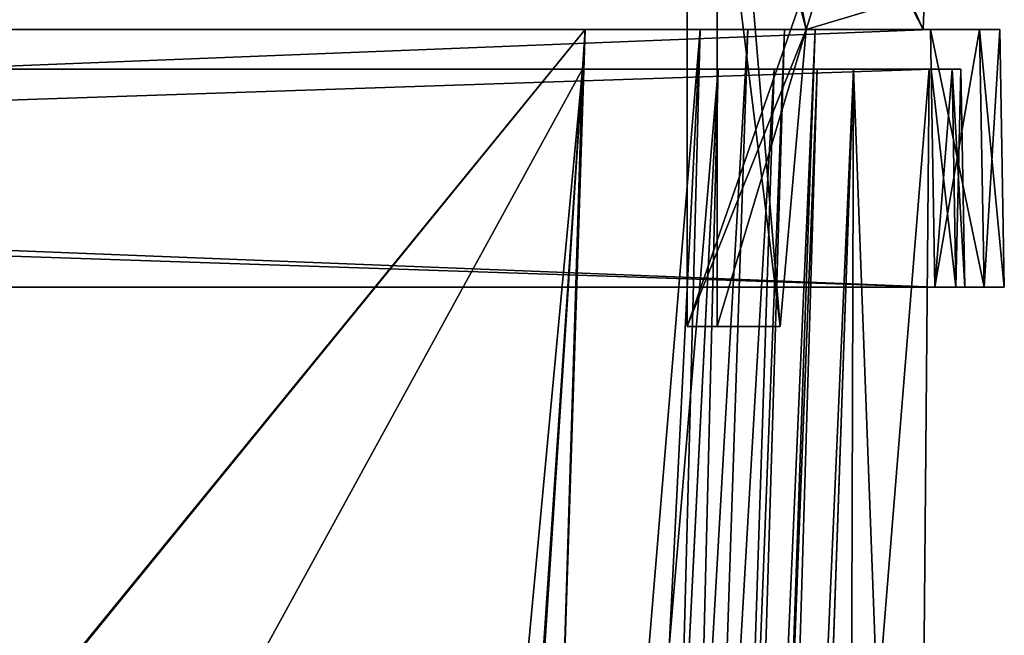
# Model space of a CAD drawing. Header units: millimetres. Extents: x -360 to 362, y 0 to 398.
# Tile 240 of 256: x 118 to 167, y 340 to 372. Entities that reach past the tile are written whole.
import ezdxf

# ---------------------------------------------------------------- set-up
doc = ezdxf.new("R2010")
doc.units = ezdxf.units.MM
doc.header["$LTSCALE"] = 33.374815
for name, color, linetype in [('1', 7, 'CONTINUOUS'), ('117', 7, 'CONTINUOUS'), ('124', 7, 'CONTINUOUS'), ('125', 7, 'CONTINUOUS'), ('137', 7, 'CONTINUOUS'), ('141', 7, 'CONTINUOUS'), ('142', 7, 'CONTINUOUS'), ('143', 7, 'CONTINUOUS'), ('144', 7, 'CONTINUOUS'), ('148', 7, 'CONTINUOUS'), ('149', 7, 'CONTINUOUS'), ('150', 7, 'CONTINUOUS'), ('151', 7, 'CONTINUOUS'), ('172', 7, 'CONTINUOUS'), ('2', 7, 'CONTINUOUS'), ('258', 7, 'CONTINUOUS'), ('28', 7, 'CONTINUOUS'), ('291', 7, 'CONTINUOUS'), ('3', 7, 'CONTINUOUS'), ('314', 7, 'CONTINUOUS'), ('315', 7, 'CONTINUOUS'), ('316', 7, 'CONTINUOUS'), ('321', 7, 'CONTINUOUS'), ('322', 7, 'CONTINUOUS'), ('327', 7, 'CONTINUOUS'), ('4', 7, 'CONTINUOUS'), ('5', 7, 'CONTINUOUS'), ('6', 7, 'CONTINUOUS'), ('661', 7, 'CONTINUOUS'), ('662', 7, 'CONTINUOUS'), ('663', 7, 'CONTINUOUS'), ('665', 7, 'CONTINUOUS'), ('666', 7, 'CONTINUOUS'), ('667', 7, 'CONTINUOUS'), ('669', 7, 'CONTINUOUS'), ('670', 7, 'CONTINUOUS'), ('671', 7, 'CONTINUOUS'), ('672', 7, 'CONTINUOUS'), ('673', 7, 'CONTINUOUS'), ('674', 7, 'CONTINUOUS'), ('675', 7, 'CONTINUOUS'), ('7', 7, 'CONTINUOUS'), ('733', 7, 'CONTINUOUS'), ('734', 7, 'CONTINUOUS'), ('735', 7, 'CONTINUOUS'), ('737', 7, 'CONTINUOUS'), ('738', 7, 'CONTINUOUS'), ('739', 7, 'CONTINUOUS'), ('741', 7, 'CONTINUOUS'), ('742', 7, 'CONTINUOUS'), ('743', 7, 'CONTINUOUS'), ('744', 7, 'CONTINUOUS'), ('745', 7, 'CONTINUOUS'), ('746', 7, 'CONTINUOUS'), ('747', 7, 'CONTINUOUS')]:
    doc.layers.add(name, color=color, linetype=linetype)

msp = doc.modelspace()

# ---------------------------------------------------------------- linework, layer by layer
at = {"layer": '1', "linetype": 'Continuous'}
for points in [[(159.884, 369, -319.713), (156.986, 286, -274.25), (147.522, 15, -286.541), (159.884, 369, -319.713)], [(147.522, 15, -296.56), (159.884, 369, -319.713), (147.522, 15, -286.541), (147.522, 15, -296.56)], [(159.884, 369, -27.287), (147.522, 15, -50.44), (159.884, 369, -72.75), (159.884, 369, -27.287)], [(159.884, 369, -72.75), (147.522, 15, -50.44), (156.986, 286, -72.75), (159.884, 369, -72.75)], [(159.884, 369, -272.026), (159.884, 369, -74.974), (156.986, 286, -74.25), (159.884, 369, -272.026)], [(156.986, 286, -272.75), (159.884, 369, -272.026), (156.986, 286, -74.25), (156.986, 286, -272.75)], [(159.884, 369, -274.25), (156.986, 286, -274.25), (159.884, 369, -319.713), (159.884, 369, -274.25)]]:
    msp.add_3dface(points, dxfattribs=at)
at = {"layer": '117', "linetype": 'Continuous'}
for points in [[(157.953, 371, -27.161), (157.953, 371, -319.839), (146.352, 38.791, -298.111), (157.953, 371, -27.161)], [(146.352, 38.791, -48.889), (157.953, 371, -27.161), (146.352, 38.791, -49.532), (146.352, 38.791, -48.889)], [(157.953, 371, -27.161), (146.352, 38.791, -298.111), (146.352, 38.791, -297.468), (157.953, 371, -27.161)], [(157.953, 371, -27.161), (146.352, 38.791, -297.468), (146.352, 38.791, -49.532), (157.953, 371, -27.161)]]:
    msp.add_3dface(points, dxfattribs=at)
at = {"layer": '124', "linetype": 'Continuous'}
for points in [[(146.339, 371, -331.453), (124.611, 38.791, -319.852), (135.485, 38.648, -316.934), (146.339, 371, -331.453)], [(152.153, 371, -329.897), (146.339, 371, -331.453), (135.485, 38.648, -316.934), (152.153, 371, -329.897)], [(152.153, 371, -329.897), (135.485, 38.648, -316.934), (143.437, 38.648, -308.981), (152.153, 371, -329.897)], [(156.399, 371, -325.648), (152.153, 371, -329.897), (143.437, 38.648, -308.981), (156.399, 371, -325.648)], [(156.399, 371, -325.648), (143.437, 38.648, -308.981), (146.352, 38.791, -298.111), (156.399, 371, -325.648)], [(157.953, 371, -319.839), (156.399, 371, -325.648), (146.352, 38.791, -298.111), (157.953, 371, -319.839)]]:
    msp.add_3dface(points, dxfattribs=at)
at = {"layer": '125', "linetype": 'Continuous'}
for points in [[(146.339, 371, -15.547), (152.149, 371, -17.102), (124.611, 38.791, -27.148), (146.339, 371, -15.547)], [(124.611, 38.791, -27.148), (152.149, 371, -17.102), (135.486, 38.648, -30.066), (124.611, 38.791, -27.148)], [(152.149, 371, -17.102), (154.557, 371, -18.95), (135.486, 38.648, -30.066), (152.149, 371, -17.102)], [(154.557, 371, -18.95), (143.437, 38.648, -38.019), (135.486, 38.648, -30.066), (154.557, 371, -18.95)], [(154.557, 371, -18.95), (156.401, 371, -21.355), (143.437, 38.648, -38.019), (154.557, 371, -18.95)], [(156.401, 371, -21.355), (157.953, 371, -27.161), (143.437, 38.648, -38.019), (156.401, 371, -21.355)], [(157.953, 371, -27.161), (146.352, 38.791, -48.889), (143.437, 38.648, -38.019), (157.953, 371, -27.161)]]:
    msp.add_3dface(points, dxfattribs=at)
at = {"layer": '137', "linetype": 'Continuous'}
for points in [[(-164.001, 358, -6), (164.001, 358, -6), (-163.774, 371, -6.227), (-164.001, 358, -6)], [(164.001, 358, -6), (163.774, 371, -6.227), (-163.774, 371, -6.227), (164.001, 358, -6)]]:
    msp.add_3dface(points, dxfattribs=at)
at = {"layer": '141', "linetype": 'Continuous'}
for points in [[(164.001, 358, -6), (166.475, 358, -7.025), (163.774, 371, -6.227), (164.001, 358, -6)], [(163.774, 371, -6.227), (166.475, 358, -7.025), (166.248, 371, -7.252), (163.774, 371, -6.227)], [(166.475, 358, -7.025), (167.5, 358, -9.499), (166.248, 371, -7.252), (166.475, 358, -7.025)], [(167.5, 358, -9.499), (167.273, 371, -9.726), (166.248, 371, -7.252), (167.5, 358, -9.499)]]:
    msp.add_3dface(points, dxfattribs=at)
at = {"layer": '142', "linetype": 'Continuous'}
for points in [[(167.5, 358, -9.499), (167.5, 358, -337.501), (167.273, 371, -9.726), (167.5, 358, -9.499)], [(167.5, 358, -337.501), (167.273, 371, -337.274), (167.273, 371, -9.726), (167.5, 358, -337.501)]]:
    msp.add_3dface(points, dxfattribs=at)
at = {"layer": '143', "linetype": 'Continuous'}
for points in [[(164.001, 358, -341), (163.774, 371, -340.773), (166.248, 371, -339.748), (164.001, 358, -341)], [(166.475, 358, -339.975), (164.001, 358, -341), (166.248, 371, -339.748), (166.475, 358, -339.975)], [(166.475, 358, -339.975), (166.248, 371, -339.748), (167.273, 371, -337.274), (166.475, 358, -339.975)], [(167.5, 358, -337.501), (166.475, 358, -339.975), (167.273, 371, -337.274), (167.5, 358, -337.501)]]:
    msp.add_3dface(points, dxfattribs=at)
at = {"layer": '144', "linetype": 'Continuous'}
for points in [[(-163.808, 369, -8.192), (163.808, 369, -8.192), (-164, 358, -8), (-163.808, 369, -8.192)], [(163.808, 369, -8.192), (164, 358, -8), (-164, 358, -8), (163.808, 369, -8.192)]]:
    msp.add_3dface(points, dxfattribs=at)
at = {"layer": '148', "linetype": 'Continuous'}
for points in [[(163.808, 369, -8.192), (164.868, 369, -8.632), (164, 358, -8), (163.808, 369, -8.192)], [(164, 358, -8), (164.868, 369, -8.632), (165.06, 358, -8.44), (164, 358, -8)], [(164.868, 369, -8.632), (165.308, 369, -9.692), (165.06, 358, -8.44), (164.868, 369, -8.632)], [(165.308, 369, -9.692), (165.5, 358, -9.5), (165.06, 358, -8.44), (165.308, 369, -9.692)]]:
    msp.add_3dface(points, dxfattribs=at)
at = {"layer": '149', "linetype": 'Continuous'}
for points in [[(165.308, 369, -9.692), (165.308, 369, -337.308), (165.5, 358, -9.5), (165.308, 369, -9.692)], [(165.308, 369, -337.308), (165.5, 358, -337.5), (165.5, 358, -9.5), (165.308, 369, -337.308)]]:
    msp.add_3dface(points, dxfattribs=at)
at = {"layer": '150', "linetype": 'Continuous'}
for points in [[(164.868, 369, -338.368), (163.808, 369, -338.808), (165.06, 358, -338.56), (164.868, 369, -338.368)], [(163.808, 369, -338.808), (164, 358, -339), (165.06, 358, -338.56), (163.808, 369, -338.808)], [(165.308, 369, -337.308), (164.868, 369, -338.368), (165.5, 358, -337.5), (165.308, 369, -337.308)], [(164.868, 369, -338.368), (165.06, 358, -338.56), (165.5, 358, -337.5), (164.868, 369, -338.368)]]:
    msp.add_3dface(points, dxfattribs=at)
at = {"layer": '151', "linetype": 'Continuous'}
for points in [[(146.213, 369, -13.616), (100.75, 369, -13.616), (100.75, 286, -16.514), (146.213, 369, -13.616)], [(146.213, 369, -13.616), (100.75, 286, -16.514), (113.041, 15, -25.978), (146.213, 369, -13.616)], [(123.06, 15, -25.978), (146.213, 369, -13.616), (113.041, 15, -25.978), (123.06, 15, -25.978)]]:
    msp.add_3dface(points, dxfattribs=at)
at = {"layer": '172', "linetype": 'Continuous'}
for points in [[(100.75, 369, -333.384), (146.213, 369, -333.384), (123.06, 15, -321.022), (100.75, 369, -333.384)], [(100.75, 369, -333.384), (123.06, 15, -321.022), (100.75, 286, -330.486), (100.75, 369, -333.384)]]:
    msp.add_3dface(points, dxfattribs=at)
at = {"layer": '2', "linetype": 'Continuous'}
for points in [[(-165.308, 369, -337.308), (-164.868, 369, -338.368), (165.308, 369, -337.308), (-165.308, 369, -337.308)], [(-165.308, 369, -337.308), (165.308, 369, -337.308), (98.526, 369, -337.21), (-165.308, 369, -337.308)], [(-164.868, 369, -8.632), (-165.308, 369, -9.692), (164.868, 369, -8.632), (-164.868, 369, -8.632)], [(164.868, 369, -8.632), (-165.308, 369, -9.692), (165.308, 369, -9.692), (164.868, 369, -8.632)], [(165.308, 369, -9.692), (-165.308, 369, -9.692), (-98.526, 369, -9.79), (165.308, 369, -9.692)], [(-164.868, 369, -338.368), (-163.808, 369, -338.808), (164.868, 369, -338.368), (-164.868, 369, -338.368)], [(165.308, 369, -337.308), (-164.868, 369, -338.368), (164.868, 369, -338.368), (165.308, 369, -337.308)], [(-163.808, 369, -8.192), (-164.868, 369, -8.632), (163.808, 369, -8.192), (-163.808, 369, -8.192)], [(163.808, 369, -8.192), (-164.868, 369, -8.632), (164.868, 369, -8.632), (163.808, 369, -8.192)], [(-163.808, 369, -338.808), (163.808, 369, -338.808), (164.868, 369, -338.368), (-163.808, 369, -338.808)], [(165.308, 369, -9.692), (-98.526, 369, -9.79), (98.526, 369, -9.79), (165.308, 369, -9.692)], [(100.75, 369, -337.21), (98.526, 369, -337.21), (165.308, 369, -337.308), (100.75, 369, -337.21)], [(100.75, 369, -9.79), (165.308, 369, -9.692), (98.526, 369, -9.79), (100.75, 369, -9.79)], [(146.213, 369, -13.616), (165.308, 369, -9.692), (100.75, 369, -13.616), (146.213, 369, -13.616)], [(100.75, 369, -13.616), (165.308, 369, -9.692), (100.75, 369, -9.79), (100.75, 369, -13.616)], [(100.75, 369, -337.21), (165.308, 369, -337.308), (146.213, 369, -333.384), (100.75, 369, -337.21)], [(100.75, 369, -333.384), (100.75, 369, -337.21), (146.213, 369, -333.384), (100.75, 369, -333.384)], [(153.058, 369, -15.448), (165.308, 369, -9.692), (146.213, 369, -13.616), (153.058, 369, -15.448)], [(146.213, 369, -333.384), (165.308, 369, -337.308), (153.053, 369, -331.554), (146.213, 369, -333.384)], [(153.053, 369, -331.554), (165.308, 369, -337.308), (155.888, 369, -329.378), (153.053, 369, -331.554)], [(158.056, 369, -20.45), (165.308, 369, -9.692), (153.058, 369, -15.448), (158.056, 369, -20.45)], [(155.888, 369, -329.378), (165.308, 369, -337.308), (158.059, 369, -326.545), (155.888, 369, -329.378)], [(159.884, 369, -27.287), (165.308, 369, -9.692), (158.056, 369, -20.45), (159.884, 369, -27.287)], [(165.308, 369, -337.308), (159.884, 369, -319.713), (158.059, 369, -326.545), (165.308, 369, -337.308)], [(159.884, 369, -74.974), (159.884, 369, -272.026), (163.71, 369, -74.974), (159.884, 369, -74.974)], [(165.308, 369, -9.692), (159.884, 369, -272.026), (163.71, 369, -272.026), (165.308, 369, -9.692)], [(159.884, 369, -272.026), (165.308, 369, -9.692), (163.71, 369, -74.974), (159.884, 369, -272.026)], [(159.884, 369, -274.25), (159.884, 369, -319.713), (163.71, 369, -274.25), (159.884, 369, -274.25)], [(159.884, 369, -319.713), (165.308, 369, -337.308), (163.71, 369, -274.25), (159.884, 369, -319.713)], [(159.884, 369, -27.287), (159.884, 369, -72.75), (165.308, 369, -9.692), (159.884, 369, -27.287)], [(165.308, 369, -9.692), (159.884, 369, -72.75), (163.71, 369, -72.75), (165.308, 369, -9.692)], [(165.308, 369, -337.308), (165.308, 369, -9.692), (163.71, 369, -274.25), (165.308, 369, -337.308)], [(163.71, 369, -274.25), (165.308, 369, -9.692), (163.71, 369, -272.026), (163.71, 369, -274.25)], [(163.71, 369, -74.974), (165.308, 369, -9.692), (163.71, 369, -72.75), (163.71, 369, -74.974)]]:
    msp.add_3dface(points, dxfattribs=at)
at = {"layer": '258', "linetype": 'Continuous'}
for points in [[(146.213, 369, -333.384), (153.053, 369, -331.554), (123.06, 15, -321.022), (146.213, 369, -333.384)], [(123.06, 15, -321.022), (153.053, 369, -331.554), (135.306, 15, -317.744), (123.06, 15, -321.022)], [(153.053, 369, -331.554), (155.888, 369, -329.378), (135.306, 15, -317.744), (153.053, 369, -331.554)], [(155.888, 369, -329.378), (144.248, 15, -308.8), (135.306, 15, -317.744), (155.888, 369, -329.378)], [(159.884, 369, -319.713), (147.522, 15, -296.56), (144.248, 15, -308.8), (159.884, 369, -319.713)], [(158.059, 369, -326.545), (159.884, 369, -319.713), (144.248, 15, -308.8), (158.059, 369, -326.545)], [(155.888, 369, -329.378), (158.059, 369, -326.545), (144.248, 15, -308.8), (155.888, 369, -329.378)]]:
    msp.add_3dface(points, dxfattribs=at)
at = {"layer": '28', "linetype": 'Continuous'}
for points in [[(-146.339, 371, -15.547), (146.339, 371, -15.547), (124.611, 38.791, -27.148), (-146.339, 371, -15.547)], [(-123.968, 38.791, -27.148), (-146.339, 371, -15.547), (123.968, 38.791, -27.148), (-123.968, 38.791, -27.148)], [(123.968, 38.791, -27.148), (-146.339, 371, -15.547), (124.611, 38.791, -27.148), (123.968, 38.791, -27.148)]]:
    msp.add_3dface(points, dxfattribs=at)
at = {"layer": '291', "linetype": 'Continuous'}
for points in [[(146.213, 369, -13.616), (123.06, 15, -25.978), (135.299, 15, -29.252), (146.213, 369, -13.616)], [(153.058, 369, -15.448), (146.213, 369, -13.616), (135.299, 15, -29.252), (153.058, 369, -15.448)], [(153.058, 369, -15.448), (135.299, 15, -29.252), (144.252, 15, -38.208), (153.058, 369, -15.448)], [(147.522, 15, -50.44), (158.056, 369, -20.45), (144.252, 15, -38.208), (147.522, 15, -50.44)], [(158.056, 369, -20.45), (153.058, 369, -15.448), (144.252, 15, -38.208), (158.056, 369, -20.45)], [(147.522, 15, -50.44), (159.884, 369, -27.287), (158.056, 369, -20.45), (147.522, 15, -50.44)]]:
    msp.add_3dface(points, dxfattribs=at)
at = {"layer": '3', "linetype": 'Continuous'}
for points in [[(-163.808, 369, -338.808), (-164, 358, -339), (164, 358, -339), (-163.808, 369, -338.808)], [(163.808, 369, -338.808), (-163.808, 369, -338.808), (164, 358, -339), (163.808, 369, -338.808)]]:
    msp.add_3dface(points, dxfattribs=at)
at = {"layer": '314', "linetype": 'Continuous'}
for points in [[(156.986, 286, -274.25), (159.884, 369, -274.25), (159.643, 286, -274.25), (156.986, 286, -274.25)], [(159.884, 369, -274.25), (162.989, 286.395, -274.25), (159.643, 286, -274.25), (159.884, 369, -274.25)], [(159.884, 369, -274.25), (163.71, 369, -274.25), (162.989, 286.395, -274.25), (159.884, 369, -274.25)]]:
    msp.add_3dface(points, dxfattribs=at)
at = {"layer": '315', "linetype": 'Continuous'}
for points in [[(163.71, 369, -274.25), (163.71, 369, -272.026), (162.989, 286.395, -272.747), (163.71, 369, -274.25)], [(162.989, 286.395, -274.25), (163.71, 369, -274.25), (162.989, 286.395, -272.747), (162.989, 286.395, -274.25)]]:
    msp.add_3dface(points, dxfattribs=at)
at = {"layer": '316', "linetype": 'Continuous'}
for points in [[(159.884, 369, -272.026), (156.986, 286, -272.75), (163.71, 369, -272.026), (159.884, 369, -272.026)], [(163.71, 369, -272.026), (156.986, 286, -272.75), (162.989, 286.395, -272.747), (163.71, 369, -272.026)]]:
    msp.add_3dface(points, dxfattribs=at)
at = {"layer": '321', "linetype": 'Continuous'}
for points in [[(156.986, 286, -74.25), (159.884, 369, -74.974), (159.643, 286, -74.25), (156.986, 286, -74.25)], [(159.884, 369, -74.974), (162.989, 286.395, -74.253), (159.643, 286, -74.25), (159.884, 369, -74.974)], [(159.884, 369, -74.974), (163.71, 369, -74.974), (162.989, 286.395, -74.253), (159.884, 369, -74.974)]]:
    msp.add_3dface(points, dxfattribs=at)
at = {"layer": '322', "linetype": 'Continuous'}
for points in [[(163.71, 369, -74.974), (163.71, 369, -72.75), (162.989, 286.395, -72.75), (163.71, 369, -74.974)], [(162.989, 286.395, -74.253), (163.71, 369, -74.974), (162.989, 286.395, -72.75), (162.989, 286.395, -74.253)]]:
    msp.add_3dface(points, dxfattribs=at)
at = {"layer": '327', "linetype": 'Continuous'}
for points in [[(159.884, 369, -72.75), (156.986, 286, -72.75), (163.71, 369, -72.75), (159.884, 369, -72.75)], [(163.71, 369, -72.75), (156.986, 286, -72.75), (162.989, 286.395, -72.75), (163.71, 369, -72.75)]]:
    msp.add_3dface(points, dxfattribs=at)
at = {"layer": '4', "linetype": 'Continuous'}
for points in [[(164.001, 358, -341), (-164, 358, -339), (-164.001, 358, -341), (164.001, 358, -341)], [(164.001, 358, -6), (-164.001, 358, -6), (164, 358, -8), (164.001, 358, -6)], [(164, 358, -8), (-164.001, 358, -6), (-164, 358, -8), (164, 358, -8)], [(164, 358, -339), (-164, 358, -339), (164.001, 358, -341), (164, 358, -339)], [(164, 358, -339), (164.001, 358, -341), (165.06, 358, -338.56), (164, 358, -339)], [(164.001, 358, -6), (164, 358, -8), (165.06, 358, -8.44), (164.001, 358, -6)], [(164.001, 358, -341), (166.475, 358, -339.975), (165.06, 358, -338.56), (164.001, 358, -341)], [(166.475, 358, -7.025), (164.001, 358, -6), (165.06, 358, -8.44), (166.475, 358, -7.025)], [(165.5, 358, -9.5), (166.475, 358, -7.025), (165.06, 358, -8.44), (165.5, 358, -9.5)], [(165.06, 358, -338.56), (166.475, 358, -339.975), (165.5, 358, -337.5), (165.06, 358, -338.56)], [(166.475, 358, -339.975), (166.475, 358, -7.025), (165.5, 358, -9.5), (166.475, 358, -339.975)], [(165.5, 358, -337.5), (166.475, 358, -339.975), (165.5, 358, -9.5), (165.5, 358, -337.5)], [(167.5, 358, -9.499), (166.475, 358, -7.025), (167.5, 358, -337.501), (167.5, 358, -9.499)], [(167.5, 358, -337.501), (166.475, 358, -7.025), (166.475, 358, -339.975), (167.5, 358, -337.501)]]:
    msp.add_3dface(points, dxfattribs=at)
at = {"layer": '5', "linetype": 'Continuous'}
for points in [[(164.001, 358, -341), (-164.001, 358, -341), (163.774, 371, -340.773), (164.001, 358, -341)], [(-164.001, 358, -341), (-163.774, 371, -340.773), (163.774, 371, -340.773), (-164.001, 358, -341)]]:
    msp.add_3dface(points, dxfattribs=at)
at = {"layer": '6', "linetype": 'Continuous'}
for points in [[(163.774, 371, -340.773), (-163.774, 371, -340.773), (146.339, 371, -331.453), (163.774, 371, -340.773)], [(146.339, 371, -331.453), (-163.774, 371, -340.773), (-146.339, 371, -331.453), (146.339, 371, -331.453)], [(-163.774, 371, -6.227), (163.774, 371, -6.227), (-146.339, 371, -15.547), (-163.774, 371, -6.227)], [(-146.339, 371, -15.547), (163.774, 371, -6.227), (146.339, 371, -15.547), (-146.339, 371, -15.547)], [(163.774, 371, -340.773), (146.339, 371, -331.453), (152.153, 371, -329.897), (163.774, 371, -340.773)], [(146.339, 371, -15.547), (163.774, 371, -6.227), (152.149, 371, -17.102), (146.339, 371, -15.547)], [(152.149, 371, -17.102), (163.774, 371, -6.227), (154.557, 371, -18.95), (152.149, 371, -17.102)], [(156.399, 371, -325.648), (163.774, 371, -340.773), (152.153, 371, -329.897), (156.399, 371, -325.648)], [(154.557, 371, -18.95), (163.774, 371, -6.227), (156.401, 371, -21.355), (154.557, 371, -18.95)], [(157.953, 371, -319.839), (163.774, 371, -340.773), (156.399, 371, -325.648), (157.953, 371, -319.839)], [(156.401, 371, -21.355), (163.774, 371, -6.227), (157.953, 371, -27.161), (156.401, 371, -21.355)], [(163.774, 371, -6.227), (163.774, 371, -340.773), (157.953, 371, -319.839), (163.774, 371, -6.227)], [(157.953, 371, -27.161), (163.774, 371, -6.227), (157.953, 371, -319.839), (157.953, 371, -27.161)], [(163.774, 371, -340.773), (163.774, 371, -6.227), (166.248, 371, -7.252), (163.774, 371, -340.773)], [(166.248, 371, -339.748), (163.774, 371, -340.773), (166.248, 371, -7.252), (166.248, 371, -339.748)], [(167.273, 371, -337.274), (166.248, 371, -339.748), (167.273, 371, -9.726), (167.273, 371, -337.274)], [(167.273, 371, -9.726), (166.248, 371, -339.748), (166.248, 371, -7.252), (167.273, 371, -9.726)]]:
    msp.add_3dface(points, dxfattribs=at)
at = {"layer": '661', "linetype": 'Continuous'}
for points in [[(151.5, 356, -79.25), (151.5, 394, -79.25), (156.188, 356, -79.25), (151.5, 356, -79.25)], [(156.188, 356, -79.25), (151.5, 394, -79.25), (157.5, 371, -79.25), (156.188, 356, -79.25)], [(157.5, 371, -79.25), (151.5, 394, -79.25), (163.409, 371, -79.25), (157.5, 371, -79.25)], [(163.409, 371, -79.25), (151.5, 394, -79.25), (163.472, 372.8, -79.25), (163.409, 371, -79.25)]]:
    msp.add_3dface(points, dxfattribs=at)
at = {"layer": '662', "linetype": 'Continuous'}
for points in [[(151.5, 394, -62.75), (151.5, 394, -79.25), (151.5, 356, -79.25), (151.5, 394, -62.75)], [(151.5, 394, -62.75), (151.5, 356, -79.25), (151.5, 356, -62.949), (151.5, 394, -62.75)]]:
    msp.add_3dface(points, dxfattribs=at)
at = {"layer": '663', "linetype": 'Continuous'}
for points in [[(164.732, 394, -62.75), (151.5, 394, -62.75), (151.5, 356, -62.949), (164.732, 394, -62.75)], [(164.732, 394, -62.75), (151.5, 356, -62.949), (157.5, 371, -62.87), (164.732, 394, -62.75)], [(163.472, 372.8, -62.861), (164.732, 394, -62.75), (157.5, 371, -62.87), (163.472, 372.8, -62.861)], [(163.409, 371, -62.87), (163.472, 372.8, -62.861), (157.5, 371, -62.87), (163.409, 371, -62.87)], [(157.5, 371, -62.87), (151.5, 356, -62.949), (156.188, 356, -62.949), (157.5, 371, -62.87)]]:
    msp.add_3dface(points, dxfattribs=at)
at = {"layer": '665', "linetype": 'Continuous'}
for points in [[(153, 394, -64.25), (163.472, 372.8, -64.139), (163.409, 371, -64.13), (153, 394, -64.25)], [(153, 356, -64.051), (153, 394, -64.25), (156.188, 356, -64.051), (153, 356, -64.051)], [(156.188, 356, -64.051), (153, 394, -64.25), (157.5, 371, -64.13), (156.188, 356, -64.051)], [(157.5, 371, -64.13), (153, 394, -64.25), (163.409, 371, -64.13), (157.5, 371, -64.13)]]:
    msp.add_3dface(points, dxfattribs=at)
at = {"layer": '666', "linetype": 'Continuous'}
for points in [[(153, 394, -77.75), (153, 394, -64.25), (153, 356, -64.051), (153, 394, -77.75)], [(153, 394, -77.75), (153, 356, -64.051), (153, 356, -77.75), (153, 394, -77.75)]]:
    msp.add_3dface(points, dxfattribs=at)
at = {"layer": '667', "linetype": 'Continuous'}
for points in [[(164.732, 394, -77.75), (153, 394, -77.75), (157.5, 371, -77.75), (164.732, 394, -77.75)], [(153, 394, -77.75), (153, 356, -77.75), (157.5, 371, -77.75), (153, 394, -77.75)], [(163.472, 372.8, -77.75), (164.732, 394, -77.75), (157.5, 371, -77.75), (163.472, 372.8, -77.75)], [(163.409, 371, -77.75), (163.472, 372.8, -77.75), (157.5, 371, -77.75), (163.409, 371, -77.75)], [(157.5, 371, -77.75), (153, 356, -77.75), (156.188, 356, -77.75), (157.5, 371, -77.75)]]:
    msp.add_3dface(points, dxfattribs=at)
at = {"layer": '669', "linetype": 'Continuous'}
for points in [[(163.409, 371, -79.25), (163.472, 372.8, -79.25), (163.409, 371, -77.75), (163.409, 371, -79.25)], [(163.472, 372.8, -79.25), (163.472, 372.8, -77.75), (163.409, 371, -77.75), (163.472, 372.8, -79.25)]]:
    msp.add_3dface(points, dxfattribs=at)
at = {"layer": '670', "linetype": 'Continuous'}
for points in [[(157.5, 371, -79.25), (163.409, 371, -79.25), (157.5, 371, -77.75), (157.5, 371, -79.25)], [(163.409, 371, -79.25), (163.409, 371, -77.75), (157.5, 371, -77.75), (163.409, 371, -79.25)]]:
    msp.add_3dface(points, dxfattribs=at)
at = {"layer": '671', "linetype": 'Continuous'}
for points in [[(156.188, 356, -79.25), (157.5, 371, -79.25), (156.188, 356, -77.75), (156.188, 356, -79.25)], [(157.5, 371, -79.25), (157.5, 371, -77.75), (156.188, 356, -77.75), (157.5, 371, -79.25)]]:
    msp.add_3dface(points, dxfattribs=at)
at = {"layer": '672', "linetype": 'Continuous'}
for points in [[(151.5, 356, -79.25), (156.188, 356, -79.25), (156.188, 356, -77.75), (151.5, 356, -79.25)], [(151.5, 356, -62.949), (151.5, 356, -79.25), (153, 356, -64.051), (151.5, 356, -62.949)], [(153, 356, -64.051), (151.5, 356, -79.25), (153, 356, -77.75), (153, 356, -64.051)], [(153, 356, -77.75), (151.5, 356, -79.25), (156.188, 356, -77.75), (153, 356, -77.75)], [(156.188, 356, -62.949), (151.5, 356, -62.949), (153, 356, -64.051), (156.188, 356, -62.949)], [(156.188, 356, -62.949), (153, 356, -64.051), (156.188, 356, -64.051), (156.188, 356, -62.949)]]:
    msp.add_3dface(points, dxfattribs=at)
at = {"layer": '673', "linetype": 'Continuous'}
for points in [[(157.5, 371, -62.87), (156.188, 356, -62.949), (157.5, 371, -64.13), (157.5, 371, -62.87)], [(156.188, 356, -62.949), (156.188, 356, -64.051), (157.5, 371, -64.13), (156.188, 356, -62.949)]]:
    msp.add_3dface(points, dxfattribs=at)
at = {"layer": '674', "linetype": 'Continuous'}
for points in [[(163.409, 371, -62.87), (157.5, 371, -62.87), (163.409, 371, -64.13), (163.409, 371, -62.87)], [(157.5, 371, -62.87), (157.5, 371, -64.13), (163.409, 371, -64.13), (157.5, 371, -62.87)]]:
    msp.add_3dface(points, dxfattribs=at)
at = {"layer": '675', "linetype": 'Continuous'}
for points in [[(163.472, 372.8, -62.861), (163.409, 371, -62.87), (163.472, 372.8, -64.139), (163.472, 372.8, -62.861)], [(163.472, 372.8, -64.139), (163.409, 371, -62.87), (163.409, 371, -64.13), (163.472, 372.8, -64.139)]]:
    msp.add_3dface(points, dxfattribs=at)
at = {"layer": '7', "linetype": 'Continuous'}
for points in [[(146.339, 371, -331.453), (-146.339, 371, -331.453), (-124.611, 38.791, -319.852), (146.339, 371, -331.453)], [(-123.968, 38.791, -319.852), (146.339, 371, -331.453), (-124.611, 38.791, -319.852), (-123.968, 38.791, -319.852)], [(146.339, 371, -331.453), (-123.968, 38.791, -319.852), (123.968, 38.791, -319.852), (146.339, 371, -331.453)], [(124.611, 38.791, -319.852), (146.339, 371, -331.453), (123.968, 38.791, -319.852), (124.611, 38.791, -319.852)]]:
    msp.add_3dface(points, dxfattribs=at)
at = {"layer": '733', "linetype": 'Continuous'}
for points in [[(151.5, 356, -284.051), (151.5, 394, -284.25), (156.188, 356, -284.051), (151.5, 356, -284.051)], [(156.188, 356, -284.051), (151.5, 394, -284.25), (157.5, 371, -284.13), (156.188, 356, -284.051)], [(157.5, 371, -284.13), (151.5, 394, -284.25), (163.409, 371, -284.13), (157.5, 371, -284.13)], [(163.409, 371, -284.13), (151.5, 394, -284.25), (163.472, 372.8, -284.139), (163.409, 371, -284.13)]]:
    msp.add_3dface(points, dxfattribs=at)
at = {"layer": '734', "linetype": 'Continuous'}
for points in [[(151.5, 394, -267.75), (151.5, 394, -284.25), (151.5, 356, -284.051), (151.5, 394, -267.75)], [(151.5, 394, -267.75), (151.5, 356, -284.051), (151.5, 356, -267.75), (151.5, 394, -267.75)]]:
    msp.add_3dface(points, dxfattribs=at)
at = {"layer": '735', "linetype": 'Continuous'}
for points in [[(164.732, 394, -267.75), (151.5, 394, -267.75), (151.5, 356, -267.75), (164.732, 394, -267.75)], [(164.732, 394, -267.75), (151.5, 356, -267.75), (157.5, 371, -267.75), (164.732, 394, -267.75)], [(163.472, 372.8, -267.75), (164.732, 394, -267.75), (157.5, 371, -267.75), (163.472, 372.8, -267.75)], [(163.409, 371, -267.75), (163.472, 372.8, -267.75), (157.5, 371, -267.75), (163.409, 371, -267.75)], [(157.5, 371, -267.75), (151.5, 356, -267.75), (156.188, 356, -267.75), (157.5, 371, -267.75)]]:
    msp.add_3dface(points, dxfattribs=at)
at = {"layer": '737', "linetype": 'Continuous'}
for points in [[(153, 394, -269.25), (163.472, 372.8, -269.25), (163.409, 371, -269.25), (153, 394, -269.25)], [(153, 356, -269.25), (153, 394, -269.25), (156.188, 356, -269.25), (153, 356, -269.25)], [(156.188, 356, -269.25), (153, 394, -269.25), (157.5, 371, -269.25), (156.188, 356, -269.25)], [(157.5, 371, -269.25), (153, 394, -269.25), (163.409, 371, -269.25), (157.5, 371, -269.25)]]:
    msp.add_3dface(points, dxfattribs=at)
at = {"layer": '738', "linetype": 'Continuous'}
for points in [[(153, 394, -282.75), (153, 394, -269.25), (153, 356, -269.25), (153, 394, -282.75)], [(153, 394, -282.75), (153, 356, -269.25), (153, 356, -282.949), (153, 394, -282.75)]]:
    msp.add_3dface(points, dxfattribs=at)
at = {"layer": '739', "linetype": 'Continuous'}
for points in [[(164.732, 394, -282.75), (153, 394, -282.75), (157.5, 371, -282.87), (164.732, 394, -282.75)], [(153, 394, -282.75), (153, 356, -282.949), (157.5, 371, -282.87), (153, 394, -282.75)], [(163.472, 372.8, -282.861), (164.732, 394, -282.75), (157.5, 371, -282.87), (163.472, 372.8, -282.861)], [(163.409, 371, -282.87), (163.472, 372.8, -282.861), (157.5, 371, -282.87), (163.409, 371, -282.87)], [(157.5, 371, -282.87), (153, 356, -282.949), (156.188, 356, -282.949), (157.5, 371, -282.87)]]:
    msp.add_3dface(points, dxfattribs=at)
at = {"layer": '741', "linetype": 'Continuous'}
for points in [[(163.409, 371, -284.13), (163.472, 372.8, -284.139), (163.409, 371, -282.87), (163.409, 371, -284.13)], [(163.472, 372.8, -284.139), (163.472, 372.8, -282.861), (163.409, 371, -282.87), (163.472, 372.8, -284.139)]]:
    msp.add_3dface(points, dxfattribs=at)
at = {"layer": '742', "linetype": 'Continuous'}
for points in [[(157.5, 371, -284.13), (163.409, 371, -284.13), (157.5, 371, -282.87), (157.5, 371, -284.13)], [(163.409, 371, -284.13), (163.409, 371, -282.87), (157.5, 371, -282.87), (163.409, 371, -284.13)]]:
    msp.add_3dface(points, dxfattribs=at)
at = {"layer": '743', "linetype": 'Continuous'}
for points in [[(156.188, 356, -284.051), (157.5, 371, -284.13), (156.188, 356, -282.949), (156.188, 356, -284.051)], [(157.5, 371, -284.13), (157.5, 371, -282.87), (156.188, 356, -282.949), (157.5, 371, -284.13)]]:
    msp.add_3dface(points, dxfattribs=at)
at = {"layer": '744', "linetype": 'Continuous'}
for points in [[(151.5, 356, -284.051), (156.188, 356, -284.051), (156.188, 356, -282.949), (151.5, 356, -284.051)], [(151.5, 356, -267.75), (151.5, 356, -284.051), (153, 356, -269.25), (151.5, 356, -267.75)], [(153, 356, -269.25), (151.5, 356, -284.051), (153, 356, -282.949), (153, 356, -269.25)], [(153, 356, -282.949), (151.5, 356, -284.051), (156.188, 356, -282.949), (153, 356, -282.949)], [(156.188, 356, -267.75), (151.5, 356, -267.75), (153, 356, -269.25), (156.188, 356, -267.75)], [(156.188, 356, -267.75), (153, 356, -269.25), (156.188, 356, -269.25), (156.188, 356, -267.75)]]:
    msp.add_3dface(points, dxfattribs=at)
at = {"layer": '745', "linetype": 'Continuous'}
for points in [[(157.5, 371, -267.75), (156.188, 356, -267.75), (157.5, 371, -269.25), (157.5, 371, -267.75)], [(156.188, 356, -267.75), (156.188, 356, -269.25), (157.5, 371, -269.25), (156.188, 356, -267.75)]]:
    msp.add_3dface(points, dxfattribs=at)
at = {"layer": '746', "linetype": 'Continuous'}
for points in [[(163.409, 371, -267.75), (157.5, 371, -267.75), (163.409, 371, -269.25), (163.409, 371, -267.75)], [(157.5, 371, -267.75), (157.5, 371, -269.25), (163.409, 371, -269.25), (157.5, 371, -267.75)]]:
    msp.add_3dface(points, dxfattribs=at)
at = {"layer": '747', "linetype": 'Continuous'}
for points in [[(163.472, 372.8, -267.75), (163.409, 371, -267.75), (163.472, 372.8, -269.25), (163.472, 372.8, -267.75)], [(163.472, 372.8, -269.25), (163.409, 371, -267.75), (163.409, 371, -269.25), (163.472, 372.8, -269.25)]]:
    msp.add_3dface(points, dxfattribs=at)

doc.saveas('drawing.dxf')
